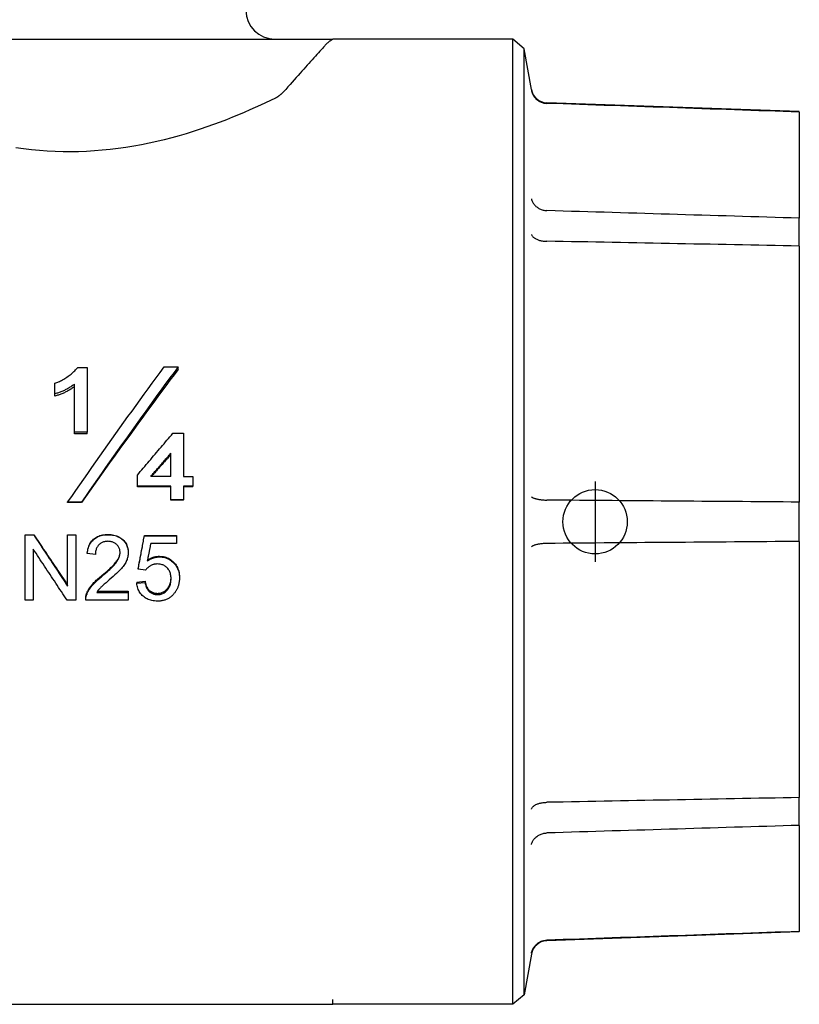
# Model space of a CAD drawing. Header units: millimetres. Extents: x 219 to 468, y 60 to 384.
# Tile 2 of 12: x 260 to 308, y 172 to 233. Entities that reach past the tile are written whole.
import ezdxf

# ---------------------------------------------------------------- set-up
doc = ezdxf.new("R2010")
doc.units = ezdxf.units.MM
doc.layers.add('DETAIL', color=2, linetype='Continuous')
doc.layers.add('ORIGIN', color=6, linetype='Continuous')

msp = doc.modelspace()

# ---------------------------------------------------------------- linework, layer by layer
at = {"layer": 'DETAIL'}
for p, q in [((246.324, 231.66), (279.122, 231.66)), ((290.327, 231.66), (279.122, 231.66)), ((291.032, 231.069), (290.327, 231.66)), ((290.327, 171.66), (290.327, 231.66)), ((291.032, 172.251), (291.032, 231.069)), ((291.479, 228.534), (291.032, 231.069)), ((308.143, 227.16), (292.429, 227.708)), ((292.438, 227.673), (292.429, 227.674)), ((308.143, 227.13), (308.143, 227.16)), ((308.143, 227.13), (308.143, 220.535)), ((308.143, 218.805), (308.143, 220.535)), ((308.143, 218.805), (308.143, 202.883)), ((263.26, 211.252), (263.852, 211.252)), ((263.852, 211.252), (263.852, 207.234)), ((268.639, 211.287), (269.498, 211.287)), ((269.498, 211.12), (269.498, 211.287)), ((261.84, 209.616), (261.84, 210.269)), ((263.059, 207.234), (263.059, 210.216)), ((261.84, 209.477), (261.84, 209.616)), ((263.852, 207.234), (263.059, 207.234)), ((263.059, 207.137), (263.059, 207.234)), ((263.852, 207.137), (263.059, 207.137)), ((263.852, 207.137), (263.852, 207.234)), ((269.181, 207.161), (269.846, 207.161)), ((269.846, 207.161), (269.846, 204.479)), ((269.059, 204.479), (269.059, 205.926)), ((266.968, 203.879), (266.968, 204.559)), ((269.059, 204.479), (267.803, 204.479)), ((269.846, 204.479), (270.413, 204.479)), ((270.413, 204.479), (270.413, 203.879)), ((269.059, 203.879), (266.968, 203.879)), ((266.968, 203.841), (266.968, 203.879)), ((269.059, 203.025), (269.059, 203.879)), ((269.846, 203.879), (269.846, 203.025)), ((270.413, 203.879), (269.846, 203.879)), ((270.413, 203.841), (270.413, 203.879)), ((269.059, 203.841), (266.968, 203.841)), ((270.413, 203.841), (269.846, 203.841)), ((263.486, 202.882), (262.632, 202.882)), ((262.632, 202.861), (262.632, 202.882)), ((263.486, 202.861), (262.632, 202.861)), ((263.486, 202.861), (263.486, 202.882)), ((269.846, 203.025), (269.059, 203.025)), ((269.059, 203.001), (269.059, 203.025)), ((269.846, 203.001), (269.059, 203.001)), ((269.846, 203.001), (269.846, 203.025)), ((308.143, 200.436), (308.143, 202.883)), ((259.984, 200.856), (260.527, 200.856)), ((259.984, 200.856), (259.984, 200.842)), ((259.984, 200.842), (260.527, 200.842)), ((259.984, 196.794), (259.984, 200.842)), ((260.527, 200.856), (260.527, 200.842)), ((262.63, 200.856), (263.136, 200.856)), ((262.63, 200.856), (262.63, 200.842)), ((262.63, 200.842), (263.136, 200.842)), ((262.63, 197.659), (262.63, 200.842)), ((263.136, 200.856), (263.136, 200.842)), ((263.136, 200.842), (263.136, 196.794)), ((267.408, 200.804), (269.396, 200.804)), ((267.408, 200.804), (267.408, 200.789)), ((267.408, 200.789), (269.396, 200.789)), ((269.396, 200.804), (269.396, 200.789)), ((269.396, 200.789), (269.396, 200.311)), ((269.396, 200.311), (267.801, 200.311)), ((308.143, 200.436), (308.143, 184.514)), ((260.49, 199.967), (260.49, 196.794)), ((263.853, 199.717), (263.853, 199.683)), ((264.359, 199.63), (263.853, 199.683)), ((266.399, 199.763), (266.399, 199.729)), ((267.021, 198.754), (267.021, 198.703)), ((267.481, 198.641), (267.021, 198.703)), ((266.932, 197.915), (267.447, 197.958)), ((266.932, 197.915), (266.932, 197.849)), ((266.932, 197.849), (267.447, 197.892)), ((267.447, 197.958), (267.447, 197.892)), ((269.585, 198.224), (269.585, 198.163)), ((263.819, 197.216), (263.819, 197.137)), ((264.444, 197.269), (266.405, 197.269)), ((264.495, 197.345), (266.405, 197.345)), ((266.405, 197.345), (266.405, 197.269)), ((266.405, 197.269), (266.405, 196.794)), ((260.49, 196.794), (259.984, 196.794)), ((263.136, 196.794), (262.594, 196.794)), ((266.405, 196.794), (263.761, 196.794)), ((308.143, 182.784), (308.143, 184.514)), ((308.143, 182.784), (308.143, 176.189)), ((308.143, 176.16), (292.429, 175.611)), ((308.143, 176.16), (308.143, 176.189)), ((292.429, 175.646), (292.438, 175.646)), ((291.479, 174.785), (291.032, 172.251)), ((291.032, 172.251), (290.327, 171.66)), ((250.906, 171.66), (275.289, 171.66)), ((275.289, 171.66), (275.293, 171.66)), ((275.293, 171.66), (275.494, 171.66)), ((275.494, 171.66), (278.425, 171.66)), ((278.425, 171.66), (279.122, 171.66)), ((279.122, 171.675), (279.122, 171.958)), ((279.122, 171.66), (279.122, 171.675)), ((290.327, 171.66), (279.122, 171.66))]:
    msp.add_line(p, q, dxfattribs=at)
at = {"layer": 'DETAIL', "flags": 128}
for points in [[(279.122, 231.66), (279.121, 231.659), (279.118, 231.657), (279.113, 231.654), (279.105, 231.65), (279.096, 231.645), (279.084, 231.638), (279.07, 231.63), (279.055, 231.621), (279.037, 231.61), (279.017, 231.597), (278.996, 231.583), (278.974, 231.568), (278.95, 231.55), (278.924, 231.532), (278.898, 231.512), (278.87, 231.49), (278.841, 231.466), (278.812, 231.441), (278.781, 231.414), (278.75, 231.386), (278.719, 231.356), (278.687, 231.324), (278.655, 231.29), (278.622, 231.254)], [(278.622, 231.254), (278.551, 231.174), (278.476, 231.09), (278.396, 231.001), (278.313, 230.908), (278.226, 230.81), (278.135, 230.709), (278.042, 230.605), (277.945, 230.497), (277.846, 230.386), (277.745, 230.272), (277.641, 230.156), (277.535, 230.038), (277.428, 229.918), (277.318, 229.797), (277.206, 229.671), (277.09, 229.542), (276.972, 229.41), (276.849, 229.273), (276.724, 229.134), (276.596, 228.991), (276.465, 228.845), (276.331, 228.696), (276.194, 228.544), (276.055, 228.389)], [(276.055, 228.389), (276.036, 228.369), (276.017, 228.348), (275.998, 228.328), (275.979, 228.309), (275.959, 228.289), (275.939, 228.271), (275.919, 228.252), (275.899, 228.234), (275.878, 228.216), (275.858, 228.198), (275.837, 228.181), (275.816, 228.165), (275.795, 228.149), (275.774, 228.133), (275.752, 228.117), (275.731, 228.102), (275.709, 228.088), (275.687, 228.074), (275.666, 228.06), (275.644, 228.047), (275.622, 228.035), (275.599, 228.022), (275.577, 228.011), (275.555, 228)], [(291.479, 228.489), (291.49, 228.434), (291.504, 228.38), (291.522, 228.327), (291.542, 228.275), (291.566, 228.225), (291.592, 228.175), (291.621, 228.127), (291.653, 228.081), (291.688, 228.037), (291.725, 227.994), (291.764, 227.954), (291.806, 227.916), (291.849, 227.881), (291.895, 227.848), (291.943, 227.817), (291.992, 227.789), (292.043, 227.764), (292.095, 227.742), (292.149, 227.723), (292.203, 227.707), (292.259, 227.694), (292.315, 227.684), (292.371, 227.677), (292.429, 227.674)], [(275.555, 228), (275.252, 227.853), (274.941, 227.706), (274.622, 227.558), (274.298, 227.411), (273.964, 227.262), (273.617, 227.112), (273.258, 226.96), (272.888, 226.808), (272.506, 226.657), (272.114, 226.506), (271.711, 226.356), (271.299, 226.209), (270.877, 226.065), (270.447, 225.925), (270.008, 225.789), (269.561, 225.657), (269.107, 225.532), (268.646, 225.413), (268.178, 225.301), (267.705, 225.196), (267.227, 225.1), (266.745, 225.012), (266.259, 224.933), (265.771, 224.864), (265.281, 224.804), (264.789, 224.756), (264.298, 224.717), (263.807, 224.688), (263.317, 224.67), (262.83, 224.663), (262.344, 224.666), (261.855, 224.679), (261.365, 224.703), (260.874, 224.737), (260.382, 224.782), (259.891, 224.836), (259.402, 224.901)], [(308.143, 227.13), (307.639, 227.148), (307.135, 227.165), (306.631, 227.183), (306.126, 227.2), (305.622, 227.217), (305.117, 227.235), (304.612, 227.252), (304.107, 227.27), (303.601, 227.287), (303.096, 227.305), (302.59, 227.322), (302.084, 227.34), (301.578, 227.357), (301.072, 227.375), (300.565, 227.392), (300.059, 227.41), (299.552, 227.427), (299.045, 227.445), (298.538, 227.462), (298.031, 227.48), (297.523, 227.498), (297.016, 227.515), (296.508, 227.533), (296, 227.55), (295.491, 227.568), (294.983, 227.585), (294.474, 227.603), (293.966, 227.62), (293.457, 227.638), (292.948, 227.656), (292.438, 227.673)], [(291.479, 221.734), (291.49, 221.686), (291.504, 221.639), (291.522, 221.593), (291.542, 221.547), (291.566, 221.503), (291.592, 221.459), (291.621, 221.417), (291.653, 221.376), (291.688, 221.337), (291.725, 221.299), (291.764, 221.263), (291.806, 221.23), (291.849, 221.198), (291.895, 221.168), (291.943, 221.141), (291.992, 221.115), (292.043, 221.093), (292.095, 221.072), (292.149, 221.055), (292.203, 221.039), (292.259, 221.027), (292.315, 221.017), (292.371, 221.01), (292.429, 221.006)], [(292.429, 221.006), (292.429, 221.006), (292.429, 221.006), (292.43, 221.006), (292.43, 221.006), (292.431, 221.006), (292.431, 221.006), (292.431, 221.006), (292.432, 221.006), (292.432, 221.006), (292.433, 221.006), (292.433, 221.006), (292.433, 221.006), (292.434, 221.006), (292.434, 221.006), (292.435, 221.006), (292.435, 221.006), (292.435, 221.006), (292.436, 221.006), (292.436, 221.006), (292.437, 221.006), (292.437, 221.006), (292.438, 221.006), (292.438, 221.006), (292.438, 221.006)], [(308.143, 220.535), (307.639, 220.55), (307.135, 220.565), (306.631, 220.58), (306.126, 220.596), (305.622, 220.611), (305.117, 220.626), (304.612, 220.641), (304.107, 220.656), (303.601, 220.671), (303.096, 220.686), (302.59, 220.701), (302.084, 220.717), (301.578, 220.732), (301.072, 220.747), (300.565, 220.762), (300.059, 220.777), (299.552, 220.792), (299.045, 220.808), (298.538, 220.823), (298.031, 220.838), (297.523, 220.853), (297.016, 220.868), (296.508, 220.884), (296, 220.899), (295.491, 220.914), (294.983, 220.929), (294.474, 220.945), (293.966, 220.96), (293.457, 220.975), (292.948, 220.99), (292.438, 221.006)], [(291.479, 219.527), (291.49, 219.498), (291.504, 219.469), (291.522, 219.44), (291.542, 219.412), (291.566, 219.385), (291.592, 219.359), (291.621, 219.333), (291.653, 219.309), (291.688, 219.285), (291.725, 219.263), (291.764, 219.242), (291.806, 219.222), (291.849, 219.203), (291.895, 219.186), (291.943, 219.171), (291.992, 219.157), (292.043, 219.144), (292.095, 219.133), (292.149, 219.124), (292.203, 219.116), (292.259, 219.11), (292.315, 219.106), (292.371, 219.103), (292.429, 219.103)], [(292.438, 219.103), (292.438, 219.103), (292.438, 219.103), (292.437, 219.103), (292.437, 219.103), (292.436, 219.103), (292.436, 219.103), (292.435, 219.103), (292.435, 219.103), (292.435, 219.103), (292.434, 219.103), (292.434, 219.103), (292.433, 219.103), (292.433, 219.103), (292.433, 219.103), (292.432, 219.103), (292.432, 219.103), (292.431, 219.103), (292.431, 219.103), (292.431, 219.103), (292.43, 219.103), (292.43, 219.103), (292.429, 219.103), (292.429, 219.103), (292.429, 219.103)], [(308.143, 218.805), (307.639, 218.815), (307.135, 218.824), (306.631, 218.834), (306.126, 218.843), (305.622, 218.853), (305.117, 218.862), (304.612, 218.872), (304.107, 218.882), (303.601, 218.891), (303.096, 218.901), (302.59, 218.91), (302.084, 218.92), (301.578, 218.929), (301.072, 218.939), (300.565, 218.949), (300.059, 218.958), (299.552, 218.968), (299.045, 218.977), (298.538, 218.987), (298.031, 218.997), (297.523, 219.006), (297.016, 219.016), (296.508, 219.026), (296, 219.035), (295.491, 219.045), (294.983, 219.054), (294.474, 219.064), (293.966, 219.074), (293.457, 219.083), (292.948, 219.093), (292.438, 219.103)], [(261.84, 210.269), (261.896, 210.288), (261.954, 210.31), (262.012, 210.334), (262.072, 210.36), (262.133, 210.389), (262.195, 210.42), (262.258, 210.453), (262.322, 210.489), (262.387, 210.527), (262.454, 210.568), (262.521, 210.611), (262.59, 210.656), (262.658, 210.703), (262.724, 210.751), (262.787, 210.799), (262.849, 210.847), (262.908, 210.896), (262.965, 210.945), (263.02, 210.995), (263.072, 211.046), (263.123, 211.097), (263.171, 211.148), (263.217, 211.2), (263.26, 211.252)], [(262.632, 202.882), (262.883, 203.24), (263.133, 203.597), (263.383, 203.954), (263.633, 204.311), (263.884, 204.668), (264.134, 205.024), (264.384, 205.379), (264.634, 205.734), (264.885, 206.088), (265.135, 206.441), (265.385, 206.794), (265.635, 207.146), (265.886, 207.497), (266.136, 207.847), (266.386, 208.197), (266.637, 208.545), (266.887, 208.892), (267.137, 209.238), (267.387, 209.583), (267.638, 209.926), (267.888, 210.269), (268.138, 210.61), (268.388, 210.949), (268.639, 211.287)], [(269.498, 211.287), (269.248, 210.949), (268.997, 210.61), (268.747, 210.269), (268.496, 209.926), (268.246, 209.583), (267.995, 209.238), (267.745, 208.892), (267.494, 208.545), (267.244, 208.197), (266.993, 207.847), (266.743, 207.497), (266.492, 207.146), (266.242, 206.794), (265.991, 206.441), (265.741, 206.088), (265.49, 205.734), (265.24, 205.379), (264.989, 205.024), (264.739, 204.668), (264.488, 204.311), (264.238, 203.954), (263.987, 203.597), (263.737, 203.24), (263.486, 202.882)], [(269.498, 211.12), (269.248, 210.788), (268.997, 210.454), (268.747, 210.119), (268.496, 209.783), (268.246, 209.445), (267.995, 209.106), (267.745, 208.766), (267.494, 208.425), (267.244, 208.083), (266.993, 207.74), (266.743, 207.396), (266.492, 207.051), (266.242, 206.705), (265.991, 206.358), (265.741, 206.011), (265.49, 205.663), (265.24, 205.314), (264.989, 204.965), (264.739, 204.615), (264.488, 204.265), (264.238, 203.915), (263.987, 203.564), (263.737, 203.212), (263.486, 202.861)], [(263.059, 210.216), (263.013, 210.181), (262.966, 210.147), (262.919, 210.113), (262.871, 210.081), (262.823, 210.049), (262.775, 210.019), (262.726, 209.989), (262.677, 209.96), (262.628, 209.932), (262.578, 209.904), (262.528, 209.878), (262.477, 209.853), (262.426, 209.828), (262.375, 209.804), (262.323, 209.781), (262.271, 209.759), (262.218, 209.738), (262.165, 209.718), (262.112, 209.699), (262.058, 209.681), (262.004, 209.663), (261.95, 209.646), (261.895, 209.631), (261.84, 209.616)], [(263.059, 210.067), (263.013, 210.033), (262.966, 209.999), (262.919, 209.966), (262.871, 209.934), (262.823, 209.903), (262.775, 209.873), (262.726, 209.844), (262.677, 209.815), (262.628, 209.788), (262.578, 209.761), (262.528, 209.735), (262.477, 209.71), (262.426, 209.686), (262.375, 209.663), (262.323, 209.64), (262.271, 209.619), (262.218, 209.598), (262.165, 209.578), (262.112, 209.559), (262.058, 209.541), (262.004, 209.524), (261.95, 209.508), (261.895, 209.492), (261.84, 209.477)], [(266.968, 204.559), (267.06, 204.668), (267.152, 204.777), (267.244, 204.886), (267.337, 204.995), (267.429, 205.104), (267.521, 205.213), (267.613, 205.322), (267.706, 205.43), (267.798, 205.539), (267.89, 205.648), (267.982, 205.756), (268.075, 205.865), (268.167, 205.973), (268.259, 206.081), (268.351, 206.19), (268.443, 206.298), (268.536, 206.406), (268.628, 206.514), (268.72, 206.622), (268.812, 206.73), (268.905, 206.838), (268.997, 206.946), (269.089, 207.054), (269.181, 207.161)], [(267.803, 204.479), (267.856, 204.54), (267.908, 204.6), (267.96, 204.66), (268.013, 204.721), (268.065, 204.781), (268.117, 204.842), (268.17, 204.902), (268.222, 204.962), (268.274, 205.023), (268.327, 205.083), (268.379, 205.143), (268.431, 205.204), (268.484, 205.264), (268.536, 205.324), (268.588, 205.385), (268.641, 205.445), (268.693, 205.505), (268.745, 205.565), (268.798, 205.625), (268.85, 205.686), (268.902, 205.746), (268.955, 205.806), (269.007, 205.866), (269.059, 205.926)], [(269.059, 205.852), (269.009, 205.795), (268.958, 205.738), (268.908, 205.681), (268.857, 205.624), (268.807, 205.567), (268.756, 205.509), (268.706, 205.452), (268.655, 205.395), (268.604, 205.338), (268.554, 205.281), (268.503, 205.224), (268.453, 205.167), (268.402, 205.109), (268.352, 205.052), (268.301, 204.995), (268.251, 204.938), (268.2, 204.88), (268.15, 204.823), (268.099, 204.766), (268.049, 204.708), (267.998, 204.651), (267.947, 204.594), (267.897, 204.536), (267.846, 204.479)], [(291.479, 203.22), (291.49, 203.207), (291.504, 203.195), (291.522, 203.182), (291.542, 203.169), (291.566, 203.157), (291.592, 203.145), (291.621, 203.133), (291.653, 203.121), (291.688, 203.11), (291.725, 203.1), (291.764, 203.089), (291.806, 203.079), (291.849, 203.07), (291.895, 203.061), (291.943, 203.053), (291.992, 203.045), (292.043, 203.038), (292.095, 203.031), (292.149, 203.025), (292.203, 203.02), (292.259, 203.015), (292.315, 203.011), (292.371, 203.008), (292.429, 203.005)], [(292.429, 203.005), (292.429, 203.005), (292.429, 203.005), (292.43, 203.005), (292.43, 203.005), (292.431, 203.005), (292.431, 203.005), (292.431, 203.005), (292.432, 203.005), (292.432, 203.005), (292.433, 203.005), (292.433, 203.005), (292.433, 203.005), (292.434, 203.005), (292.434, 203.005), (292.435, 203.005), (292.435, 203.005), (292.435, 203.005), (292.436, 203.005), (292.436, 203.005), (292.437, 203.005), (292.437, 203.005), (292.438, 203.005), (292.438, 203.005), (292.438, 203.005)], [(308.143, 202.883), (307.639, 202.887), (307.135, 202.891), (306.631, 202.895), (306.126, 202.899), (305.622, 202.903), (305.117, 202.907), (304.612, 202.91), (304.107, 202.914), (303.601, 202.918), (303.096, 202.922), (302.59, 202.926), (302.084, 202.93), (301.578, 202.934), (301.072, 202.938), (300.565, 202.942), (300.059, 202.946), (299.552, 202.95), (299.045, 202.954), (298.538, 202.958), (298.031, 202.962), (297.523, 202.966), (297.016, 202.97), (296.508, 202.974), (296, 202.977), (295.491, 202.981), (294.983, 202.985), (294.474, 202.989), (293.966, 202.993), (293.457, 202.997), (292.948, 203.001), (292.438, 203.005)], [(260.527, 200.856), (260.614, 200.725), (260.702, 200.594), (260.79, 200.463), (260.877, 200.333), (260.965, 200.202), (261.053, 200.071), (261.14, 199.941), (261.228, 199.81), (261.316, 199.68), (261.403, 199.549), (261.491, 199.419), (261.579, 199.288), (261.666, 199.158), (261.754, 199.028), (261.842, 198.897), (261.929, 198.767), (262.017, 198.637), (262.104, 198.507), (262.192, 198.377), (262.28, 198.247), (262.367, 198.117), (262.455, 197.988), (262.543, 197.858), (262.63, 197.728)], [(260.527, 200.842), (260.614, 200.708), (260.702, 200.575), (260.79, 200.442), (260.877, 200.309), (260.965, 200.176), (261.053, 200.043), (261.14, 199.91), (261.228, 199.777), (261.316, 199.645), (261.403, 199.512), (261.491, 199.379), (261.579, 199.246), (261.666, 199.114), (261.754, 198.981), (261.842, 198.849), (261.929, 198.716), (262.017, 198.584), (262.104, 198.451), (262.192, 198.319), (262.28, 198.187), (262.367, 198.055), (262.455, 197.923), (262.543, 197.791), (262.63, 197.659)], [(263.853, 199.717), (263.864, 199.809), (263.878, 199.897), (263.897, 199.982), (263.919, 200.062), (263.946, 200.14), (263.976, 200.213), (264.011, 200.283), (264.049, 200.349), (264.092, 200.411), (264.138, 200.469), (264.189, 200.524), (264.243, 200.575), (264.301, 200.623), (264.362, 200.666), (264.427, 200.705), (264.495, 200.74), (264.565, 200.77), (264.64, 200.797), (264.717, 200.82), (264.797, 200.838), (264.881, 200.853), (264.968, 200.863), (265.058, 200.869), (265.152, 200.871)], [(263.853, 199.683), (263.864, 199.776), (263.878, 199.866), (263.897, 199.952), (263.919, 200.034), (263.946, 200.113), (263.976, 200.187), (264.011, 200.258), (264.049, 200.325), (264.092, 200.389), (264.138, 200.448), (264.189, 200.504), (264.243, 200.556), (264.301, 200.604), (264.362, 200.648), (264.427, 200.688), (264.495, 200.723), (264.565, 200.755), (264.64, 200.782), (264.717, 200.805), (264.797, 200.824), (264.881, 200.838), (264.968, 200.849), (265.058, 200.855), (265.152, 200.857)], [(265.152, 200.871), (265.246, 200.869), (265.337, 200.862), (265.425, 200.851), (265.509, 200.836), (265.59, 200.816), (265.668, 200.791), (265.742, 200.763), (265.813, 200.729), (265.881, 200.692), (265.945, 200.65), (266.006, 200.603), (266.063, 200.553), (266.117, 200.498), (266.166, 200.442), (266.21, 200.384), (266.25, 200.323), (266.285, 200.261), (266.315, 200.196), (266.34, 200.129), (266.361, 200.06), (266.378, 199.989), (266.389, 199.915), (266.396, 199.84), (266.399, 199.763)], [(265.152, 200.857), (265.246, 200.855), (265.337, 200.848), (265.425, 200.837), (265.509, 200.821), (265.59, 200.801), (265.668, 200.776), (265.742, 200.747), (265.813, 200.713), (265.881, 200.675), (265.945, 200.632), (266.006, 200.585), (266.063, 200.533), (266.117, 200.478), (266.166, 200.421), (266.21, 200.361), (266.25, 200.3), (266.285, 200.236), (266.315, 200.17), (266.34, 200.102), (266.361, 200.032), (266.378, 199.959), (266.389, 199.885), (266.396, 199.808), (266.399, 199.729)], [(267.021, 198.754), (267.037, 198.839), (267.053, 198.924), (267.069, 199.01), (267.085, 199.095), (267.101, 199.18), (267.117, 199.266), (267.134, 199.351), (267.15, 199.436), (267.166, 199.522), (267.182, 199.607), (267.198, 199.692), (267.214, 199.778), (267.23, 199.863), (267.247, 199.949), (267.263, 200.034), (267.279, 200.12), (267.295, 200.205), (267.311, 200.291), (267.327, 200.376), (267.343, 200.462), (267.359, 200.547), (267.376, 200.633), (267.392, 200.718), (267.408, 200.804)], [(267.021, 198.703), (267.037, 198.789), (267.053, 198.876), (267.069, 198.963), (267.085, 199.05), (267.101, 199.136), (267.117, 199.223), (267.134, 199.31), (267.15, 199.397), (267.166, 199.484), (267.182, 199.571), (267.198, 199.658), (267.214, 199.744), (267.23, 199.831), (267.247, 199.918), (267.263, 200.005), (267.279, 200.092), (267.295, 200.179), (267.311, 200.266), (267.327, 200.353), (267.343, 200.44), (267.359, 200.528), (267.376, 200.615), (267.392, 200.702), (267.408, 200.789)], [(265.14, 200.445), (265.082, 200.443), (265.026, 200.439), (264.972, 200.431), (264.92, 200.421), (264.869, 200.407), (264.821, 200.39), (264.775, 200.371), (264.731, 200.348), (264.689, 200.323), (264.649, 200.294), (264.61, 200.262), (264.574, 200.228), (264.54, 200.19), (264.509, 200.151), (264.481, 200.109), (264.456, 200.065), (264.434, 200.018), (264.414, 199.97), (264.398, 199.919), (264.384, 199.866), (264.374, 199.81), (264.366, 199.752), (264.361, 199.692), (264.359, 199.63)], [(265.893, 199.741), (265.891, 199.79), (265.887, 199.838), (265.88, 199.884), (265.869, 199.929), (265.856, 199.973), (265.84, 200.015), (265.822, 200.056), (265.8, 200.096), (265.775, 200.134), (265.748, 200.171), (265.717, 200.207), (265.684, 200.242), (265.648, 200.274), (265.611, 200.304), (265.571, 200.33), (265.53, 200.354), (265.488, 200.376), (265.443, 200.394), (265.397, 200.409), (265.349, 200.422), (265.299, 200.432), (265.248, 200.439), (265.195, 200.443), (265.14, 200.445)], [(267.801, 200.311), (267.792, 200.266), (267.783, 200.22), (267.774, 200.175), (267.765, 200.13), (267.756, 200.084), (267.747, 200.039), (267.738, 199.993), (267.729, 199.948), (267.72, 199.902), (267.711, 199.857), (267.702, 199.812), (267.693, 199.766), (267.684, 199.721), (267.675, 199.675), (267.666, 199.63), (267.657, 199.585), (267.648, 199.539), (267.639, 199.494), (267.63, 199.448), (267.621, 199.403), (267.612, 199.358), (267.603, 199.312), (267.594, 199.267), (267.585, 199.222)], [(292.429, 200.314), (292.371, 200.311), (292.315, 200.308), (292.259, 200.304), (292.203, 200.3), (292.149, 200.294), (292.095, 200.288), (292.043, 200.282), (291.992, 200.275), (291.943, 200.267), (291.895, 200.258), (291.849, 200.249), (291.806, 200.24), (291.764, 200.23), (291.725, 200.22), (291.688, 200.209), (291.653, 200.198), (291.621, 200.186), (291.592, 200.174), (291.566, 200.162), (291.542, 200.15), (291.522, 200.137), (291.504, 200.125), (291.49, 200.112), (291.479, 200.099)], [(292.438, 200.314), (292.438, 200.314), (292.438, 200.314), (292.437, 200.314), (292.437, 200.314), (292.436, 200.314), (292.436, 200.314), (292.435, 200.314), (292.435, 200.314), (292.435, 200.314), (292.434, 200.314), (292.434, 200.314), (292.433, 200.314), (292.433, 200.314), (292.433, 200.314), (292.432, 200.314), (292.432, 200.314), (292.431, 200.314), (292.431, 200.314), (292.431, 200.314), (292.43, 200.314), (292.43, 200.314), (292.429, 200.314), (292.429, 200.314), (292.429, 200.314)], [(308.143, 200.436), (307.639, 200.432), (307.135, 200.428), (306.631, 200.424), (306.126, 200.421), (305.622, 200.417), (305.117, 200.413), (304.612, 200.409), (304.107, 200.405), (303.601, 200.401), (303.096, 200.397), (302.59, 200.393), (302.084, 200.389), (301.578, 200.385), (301.072, 200.381), (300.565, 200.377), (300.059, 200.373), (299.552, 200.369), (299.045, 200.366), (298.538, 200.362), (298.031, 200.358), (297.523, 200.354), (297.016, 200.35), (296.508, 200.346), (296, 200.342), (295.491, 200.338), (294.983, 200.334), (294.474, 200.33), (293.966, 200.326), (293.457, 200.322), (292.948, 200.318), (292.438, 200.314)], [(262.594, 196.794), (262.506, 196.925), (262.419, 197.057), (262.331, 197.188), (262.243, 197.32), (262.156, 197.452), (262.068, 197.583), (261.98, 197.715), (261.893, 197.847), (261.805, 197.979), (261.717, 198.111), (261.63, 198.243), (261.542, 198.376), (261.454, 198.508), (261.367, 198.64), (261.279, 198.773), (261.191, 198.905), (261.104, 199.038), (261.016, 199.171), (260.928, 199.303), (260.841, 199.436), (260.753, 199.569), (260.665, 199.702), (260.578, 199.835), (260.49, 199.967)], [(264.786, 198.342), (264.89, 198.428), (264.988, 198.511), (265.08, 198.591), (265.167, 198.668), (265.248, 198.742), (265.324, 198.813), (265.394, 198.881), (265.458, 198.946), (265.516, 199.008), (265.569, 199.067), (265.616, 199.123), (265.657, 199.176), (265.694, 199.227), (265.727, 199.277), (265.758, 199.327), (265.785, 199.377), (265.809, 199.426), (265.83, 199.475), (265.849, 199.523), (265.863, 199.571), (265.875, 199.619), (265.884, 199.666), (265.89, 199.713), (265.892, 199.759)], [(264.786, 198.283), (264.891, 198.372), (264.991, 198.458), (265.084, 198.54), (265.172, 198.62), (265.254, 198.696), (265.33, 198.769), (265.4, 198.839), (265.465, 198.906), (265.523, 198.969), (265.576, 199.03), (265.623, 199.087), (265.664, 199.141), (265.7, 199.194), (265.734, 199.245), (265.764, 199.297), (265.791, 199.348), (265.815, 199.399), (265.835, 199.449), (265.853, 199.499), (265.867, 199.548), (265.878, 199.597), (265.886, 199.646), (265.891, 199.694), (265.893, 199.741)], [(266.399, 199.729), (266.397, 199.668), (266.393, 199.607), (266.385, 199.547), (266.374, 199.487), (266.361, 199.427), (266.344, 199.368), (266.324, 199.308), (266.301, 199.249), (266.275, 199.19), (266.244, 199.13), (266.21, 199.07), (266.171, 199.008), (266.128, 198.946), (266.081, 198.883), (266.03, 198.82), (265.975, 198.755), (265.913, 198.687), (265.842, 198.613), (265.761, 198.533), (265.672, 198.447), (265.572, 198.355), (265.464, 198.257), (265.346, 198.153), (265.219, 198.043)], [(268.21, 199.036), (268.17, 199.035), (268.132, 199.033), (268.094, 199.029), (268.056, 199.024), (268.02, 199.017), (267.984, 199.009), (267.948, 198.999), (267.914, 198.987), (267.88, 198.974), (267.846, 198.96), (267.813, 198.944), (267.781, 198.926), (267.75, 198.908), (267.72, 198.888), (267.691, 198.868), (267.663, 198.846), (267.637, 198.824), (267.611, 198.8), (267.586, 198.776), (267.563, 198.751), (267.541, 198.725), (267.52, 198.698), (267.5, 198.67), (267.481, 198.641)], [(267.585, 199.222), (267.615, 199.242), (267.645, 199.262), (267.675, 199.281), (267.706, 199.299), (267.736, 199.316), (267.767, 199.333), (267.798, 199.348), (267.829, 199.362), (267.86, 199.376), (267.891, 199.389), (267.922, 199.401), (267.954, 199.412), (267.985, 199.422), (268.017, 199.431), (268.049, 199.44), (268.081, 199.447), (268.113, 199.454), (268.145, 199.459), (268.177, 199.464), (268.21, 199.468), (268.242, 199.471), (268.275, 199.473), (268.308, 199.475), (268.341, 199.475)], [(267.594, 199.271), (267.624, 199.29), (267.654, 199.309), (267.684, 199.328), (267.714, 199.345), (267.744, 199.361), (267.774, 199.377), (267.805, 199.392), (267.835, 199.405), (267.866, 199.418), (267.897, 199.431), (267.928, 199.442), (267.959, 199.453), (267.99, 199.462), (268.021, 199.471), (268.053, 199.479), (268.084, 199.486), (268.116, 199.493), (268.148, 199.498), (268.179, 199.503), (268.211, 199.506), (268.244, 199.509), (268.276, 199.512), (268.308, 199.513), (268.341, 199.513)], [(269.063, 198.117), (269.062, 198.187), (269.057, 198.254), (269.049, 198.318), (269.037, 198.381), (269.023, 198.44), (269.005, 198.497), (268.983, 198.552), (268.959, 198.605), (268.931, 198.654), (268.9, 198.702), (268.866, 198.747), (268.829, 198.789), (268.788, 198.829), (268.746, 198.865), (268.702, 198.897), (268.655, 198.926), (268.607, 198.952), (268.556, 198.974), (268.504, 198.993), (268.449, 199.009), (268.392, 199.021), (268.334, 199.029), (268.273, 199.034), (268.21, 199.036)], [(268.341, 199.513), (268.427, 199.511), (268.511, 199.503), (268.593, 199.491), (268.672, 199.473), (268.749, 199.45), (268.824, 199.423), (268.897, 199.39), (268.967, 199.352), (269.035, 199.31), (269.1, 199.262), (269.164, 199.209), (269.225, 199.152), (269.282, 199.09), (269.335, 199.025), (269.382, 198.958), (269.425, 198.888), (269.462, 198.815), (269.495, 198.739), (269.522, 198.66), (269.545, 198.579), (269.562, 198.494), (269.575, 198.407), (269.582, 198.317), (269.585, 198.224)], [(268.341, 199.475), (268.427, 199.473), (268.511, 199.465), (268.593, 199.452), (268.672, 199.434), (268.749, 199.411), (268.824, 199.383), (268.897, 199.35), (268.967, 199.312), (269.035, 199.268), (269.1, 199.22), (269.164, 199.166), (269.225, 199.107), (269.282, 199.044), (269.335, 198.979), (269.382, 198.91), (269.425, 198.839), (269.462, 198.764), (269.495, 198.687), (269.522, 198.607), (269.545, 198.524), (269.562, 198.438), (269.575, 198.349), (269.582, 198.258), (269.585, 198.163)], [(263.819, 197.216), (263.837, 197.26), (263.856, 197.305), (263.877, 197.349), (263.9, 197.393), (263.924, 197.437), (263.951, 197.481), (263.978, 197.525), (264.008, 197.569), (264.039, 197.612), (264.072, 197.655), (264.106, 197.699), (264.143, 197.742), (264.181, 197.785), (264.222, 197.83), (264.266, 197.876), (264.313, 197.923), (264.362, 197.971), (264.415, 198.021), (264.47, 198.071), (264.527, 198.123), (264.588, 198.176), (264.651, 198.23), (264.717, 198.286), (264.786, 198.342)], [(263.819, 197.137), (263.837, 197.182), (263.856, 197.228), (263.877, 197.273), (263.9, 197.318), (263.924, 197.363), (263.951, 197.407), (263.978, 197.452), (264.008, 197.496), (264.039, 197.54), (264.072, 197.585), (264.106, 197.629), (264.143, 197.672), (264.181, 197.717), (264.222, 197.762), (264.266, 197.809), (264.313, 197.857), (264.362, 197.906), (264.415, 197.956), (264.47, 198.008), (264.527, 198.061), (264.588, 198.115), (264.651, 198.17), (264.717, 198.226), (264.786, 198.283)], [(265.219, 198.043), (265.147, 197.983), (265.08, 197.926), (265.018, 197.872), (264.959, 197.821), (264.905, 197.774), (264.856, 197.73), (264.811, 197.69), (264.77, 197.653), (264.734, 197.619), (264.702, 197.588), (264.675, 197.561), (264.652, 197.537), (264.631, 197.515), (264.611, 197.493), (264.592, 197.47), (264.573, 197.448), (264.555, 197.426), (264.537, 197.403), (264.52, 197.381), (264.504, 197.359), (264.488, 197.336), (264.473, 197.314), (264.458, 197.291), (264.444, 197.269)], [(268.219, 196.727), (268.129, 196.729), (268.042, 196.735), (267.958, 196.746), (267.877, 196.761), (267.799, 196.78), (267.723, 196.803), (267.65, 196.831), (267.58, 196.863), (267.513, 196.899), (267.448, 196.939), (267.386, 196.984), (267.327, 197.033), (267.271, 197.085), (267.22, 197.141), (267.173, 197.199), (267.129, 197.26), (267.09, 197.323), (267.055, 197.39), (267.024, 197.459), (266.998, 197.532), (266.975, 197.607), (266.957, 197.685), (266.942, 197.766), (266.932, 197.849)], [(267.447, 197.958), (267.458, 197.897), (267.471, 197.838), (267.486, 197.782), (267.503, 197.729), (267.522, 197.678), (267.543, 197.63), (267.566, 197.585), (267.591, 197.542), (267.618, 197.502), (267.648, 197.464), (267.679, 197.429), (267.713, 197.396), (267.748, 197.367), (267.784, 197.339), (267.822, 197.315), (267.861, 197.293), (267.901, 197.273), (267.942, 197.256), (267.985, 197.242), (268.028, 197.23), (268.073, 197.221), (268.12, 197.215), (268.167, 197.211), (268.216, 197.21)], [(267.447, 197.892), (267.458, 197.83), (267.471, 197.77), (267.486, 197.714), (267.503, 197.659), (267.522, 197.608), (267.543, 197.559), (267.566, 197.513), (267.591, 197.469), (267.618, 197.428), (267.648, 197.39), (267.679, 197.354), (267.713, 197.321), (267.748, 197.291), (267.784, 197.263), (267.822, 197.238), (267.861, 197.215), (267.901, 197.196), (267.942, 197.178), (267.985, 197.164), (268.028, 197.152), (268.073, 197.143), (268.12, 197.136), (268.167, 197.132), (268.216, 197.131)], [(268.216, 197.21), (268.274, 197.211), (268.33, 197.217), (268.385, 197.226), (268.439, 197.238), (268.491, 197.254), (268.541, 197.274), (268.59, 197.297), (268.637, 197.323), (268.683, 197.353), (268.727, 197.387), (268.77, 197.425), (268.811, 197.465), (268.85, 197.509), (268.885, 197.556), (268.918, 197.605), (268.947, 197.656), (268.973, 197.709), (268.996, 197.765), (269.015, 197.823), (269.031, 197.883), (269.044, 197.946), (269.054, 198.011), (269.06, 198.078), (269.063, 198.148)], [(268.216, 197.131), (268.275, 197.133), (268.332, 197.138), (268.388, 197.148), (268.443, 197.161), (268.495, 197.178), (268.547, 197.198), (268.596, 197.223), (268.644, 197.251), (268.69, 197.283), (268.735, 197.318), (268.778, 197.358), (268.819, 197.401), (268.858, 197.447), (268.894, 197.496), (268.926, 197.547), (268.955, 197.6), (268.98, 197.656), (269.002, 197.715), (269.021, 197.776), (269.036, 197.839), (269.048, 197.905), (269.057, 197.973), (269.062, 198.044), (269.063, 198.117)], [(269.585, 198.163), (269.584, 198.117), (269.582, 198.072), (269.58, 198.028), (269.576, 197.984), (269.571, 197.94), (269.565, 197.897), (269.558, 197.855), (269.549, 197.813), (269.54, 197.771), (269.53, 197.73), (269.518, 197.69), (269.505, 197.65), (269.492, 197.611), (269.477, 197.572), (269.461, 197.534), (269.444, 197.496), (269.426, 197.459), (269.406, 197.422), (269.386, 197.386), (269.364, 197.351), (269.342, 197.316), (269.318, 197.281), (269.293, 197.247), (269.268, 197.214)], [(263.761, 196.879), (263.761, 196.893), (263.761, 196.908), (263.761, 196.922), (263.761, 196.937), (263.762, 196.951), (263.763, 196.965), (263.764, 196.979), (263.765, 196.994), (263.767, 197.008), (263.769, 197.022), (263.771, 197.036), (263.773, 197.05), (263.775, 197.064), (263.778, 197.078), (263.781, 197.092), (263.785, 197.106), (263.788, 197.12), (263.792, 197.134), (263.796, 197.147), (263.8, 197.161), (263.805, 197.175), (263.809, 197.188), (263.814, 197.202), (263.819, 197.216)], [(263.761, 196.794), (263.761, 196.809), (263.761, 196.824), (263.761, 196.838), (263.761, 196.853), (263.762, 196.868), (263.763, 196.882), (263.764, 196.897), (263.765, 196.911), (263.767, 196.925), (263.769, 196.94), (263.771, 196.954), (263.773, 196.969), (263.775, 196.983), (263.778, 196.997), (263.781, 197.011), (263.785, 197.025), (263.788, 197.039), (263.792, 197.054), (263.796, 197.068), (263.8, 197.081), (263.805, 197.095), (263.809, 197.109), (263.814, 197.123), (263.819, 197.137)], [(269.268, 197.214), (269.235, 197.174), (269.202, 197.136), (269.167, 197.099), (269.132, 197.065), (269.095, 197.032), (269.058, 197), (269.02, 196.971), (268.98, 196.943), (268.94, 196.917), (268.899, 196.892), (268.857, 196.87), (268.813, 196.848), (268.769, 196.829), (268.724, 196.811), (268.678, 196.795), (268.631, 196.781), (268.583, 196.768), (268.534, 196.757), (268.484, 196.748), (268.433, 196.74), (268.381, 196.734), (268.328, 196.73), (268.274, 196.728), (268.219, 196.727)], [(308.143, 184.514), (307.639, 184.505), (307.135, 184.495), (306.631, 184.486), (306.126, 184.476), (305.622, 184.466), (305.117, 184.457), (304.612, 184.447), (304.107, 184.438), (303.601, 184.428), (303.096, 184.419), (302.59, 184.409), (302.084, 184.399), (301.578, 184.39), (301.072, 184.38), (300.565, 184.371), (300.059, 184.361), (299.552, 184.351), (299.045, 184.342), (298.538, 184.332), (298.031, 184.323), (297.523, 184.313), (297.016, 184.303), (296.508, 184.294), (296, 184.284), (295.491, 184.274), (294.983, 184.265), (294.474, 184.255), (293.966, 184.246), (293.457, 184.236), (292.948, 184.226), (292.438, 184.217)], [(291.479, 183.792), (291.49, 183.822), (291.504, 183.851), (291.522, 183.879), (291.542, 183.907), (291.566, 183.934), (291.592, 183.961), (291.621, 183.986), (291.653, 184.01), (291.688, 184.034), (291.725, 184.056), (291.764, 184.077), (291.806, 184.097), (291.849, 184.116), (291.895, 184.133), (291.943, 184.149), (291.992, 184.163), (292.043, 184.175), (292.095, 184.186), (292.149, 184.196), (292.203, 184.203), (292.259, 184.209), (292.315, 184.213), (292.371, 184.216), (292.429, 184.217)], [(292.429, 184.217), (292.429, 184.217), (292.429, 184.217), (292.43, 184.217), (292.43, 184.217), (292.431, 184.217), (292.431, 184.217), (292.431, 184.217), (292.432, 184.217), (292.432, 184.217), (292.433, 184.217), (292.433, 184.217), (292.433, 184.217), (292.434, 184.217), (292.434, 184.217), (292.435, 184.217), (292.435, 184.217), (292.435, 184.217), (292.436, 184.217), (292.436, 184.217), (292.437, 184.217), (292.437, 184.217), (292.438, 184.217), (292.438, 184.217), (292.438, 184.217)], [(308.143, 182.784), (307.639, 182.769), (307.135, 182.754), (306.631, 182.739), (306.126, 182.724), (305.622, 182.709), (305.117, 182.693), (304.612, 182.678), (304.107, 182.663), (303.601, 182.648), (303.096, 182.633), (302.59, 182.618), (302.084, 182.603), (301.578, 182.587), (301.072, 182.572), (300.565, 182.557), (300.059, 182.542), (299.552, 182.527), (299.045, 182.512), (298.538, 182.496), (298.031, 182.481), (297.523, 182.466), (297.016, 182.451), (296.508, 182.436), (296, 182.42), (295.491, 182.405), (294.983, 182.39), (294.474, 182.375), (293.966, 182.359), (293.457, 182.344), (292.948, 182.329), (292.438, 182.314)], [(291.479, 181.585), (291.49, 181.633), (291.504, 181.68), (291.522, 181.726), (291.542, 181.772), (291.566, 181.817), (291.592, 181.86), (291.621, 181.902), (291.653, 181.943), (291.688, 181.982), (291.725, 182.02), (291.764, 182.056), (291.806, 182.09), (291.849, 182.121), (291.895, 182.151), (291.943, 182.179), (291.992, 182.204), (292.043, 182.227), (292.095, 182.247), (292.149, 182.265), (292.203, 182.28), (292.259, 182.292), (292.315, 182.302), (292.371, 182.309), (292.429, 182.313)], [(292.438, 182.314), (292.438, 182.314), (292.438, 182.314), (292.437, 182.314), (292.437, 182.314), (292.436, 182.314), (292.436, 182.314), (292.435, 182.314), (292.435, 182.314), (292.435, 182.314), (292.434, 182.314), (292.434, 182.314), (292.433, 182.314), (292.433, 182.314), (292.433, 182.314), (292.432, 182.313), (292.432, 182.313), (292.431, 182.313), (292.431, 182.313), (292.431, 182.313), (292.43, 182.313), (292.43, 182.313), (292.429, 182.313), (292.429, 182.313), (292.429, 182.313)], [(308.143, 176.189), (307.639, 176.172), (307.135, 176.154), (306.631, 176.137), (306.126, 176.119), (305.622, 176.102), (305.117, 176.084), (304.612, 176.067), (304.107, 176.049), (303.601, 176.032), (303.096, 176.014), (302.59, 175.997), (302.084, 175.979), (301.578, 175.962), (301.072, 175.944), (300.565, 175.927), (300.059, 175.909), (299.552, 175.892), (299.045, 175.874), (298.538, 175.857), (298.031, 175.839), (297.523, 175.822), (297.016, 175.804), (296.508, 175.787), (296, 175.769), (295.491, 175.752), (294.983, 175.734), (294.474, 175.716), (293.966, 175.699), (293.457, 175.681), (292.948, 175.664), (292.438, 175.646)], [(291.479, 174.83), (291.49, 174.885), (291.504, 174.939), (291.522, 174.992), (291.542, 175.044), (291.566, 175.095), (291.592, 175.144), (291.621, 175.192), (291.653, 175.238), (291.688, 175.282), (291.725, 175.325), (291.764, 175.365), (291.806, 175.403), (291.849, 175.439), (291.895, 175.472), (291.943, 175.502), (291.992, 175.53), (292.043, 175.555), (292.095, 175.577), (292.149, 175.596), (292.203, 175.613), (292.259, 175.626), (292.315, 175.635), (292.371, 175.642), (292.429, 175.646)]]:
    msp.add_lwpolyline(points, dxfattribs=at)
at = {"layer": 'DETAIL'}
for centre, radius, start, end in [((275.523, 233.46), 1.8, 180, 270), ((292.463, 228.708), 1, 190, 268), ((292.463, 174.611), 1, 92, 170)]:
    msp.add_arc(centre, radius, start, end, dxfattribs=at)
at = {"layer": 'ORIGIN'}
msp.add_line((295.443, 204.16), (295.443, 199.16), dxfattribs=at)
msp.add_circle((295.443, 201.66), 2, dxfattribs=at)

doc.saveas('drawing.dxf')
